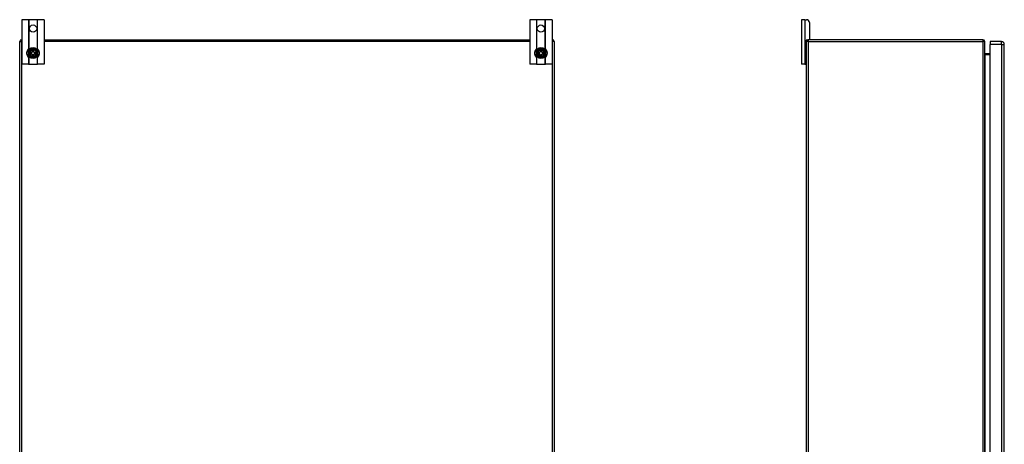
# Model space of a CAD drawing. Header units: inches. Extents: x 11 to 198, y 14 to 125.
# Tile 8 of 24: x 11 to 66, y 68 to 92. Entities that reach past the tile are written whole.
import ezdxf

# ---------------------------------------------------------------- set-up
doc = ezdxf.new("R2010")
doc.units = ezdxf.units.IN
doc.header["$MEASUREMENT"] = 0
doc.layers.add('Visible Edges(ANSI)', color=7, linetype='Continuous', lineweight=25)
doc.layers.add('Visible Tangent Edges(ANSI)', color=7, linetype='Continuous', lineweight=25)

msp = doc.modelspace()

# ---------------------------------------------------------------- linework, layer by layer
at = {"layer": 'Visible Edges(ANSI)'}
for p, q in [((11.287, 92.264), (10.914, 92.264)), ((10.914, 92.264), (10.914, 89.764)), ((11.318, 92.264), (11.287, 92.264)), ((11.76, 92.264), (11.318, 92.264)), ((11.791, 92.264), (11.76, 92.264)), ((12.164, 92.264), (11.791, 92.264)), ((12.164, 92.264), (12.164, 89.764)), ((39.787, 92.264), (39.414, 92.264)), ((39.414, 92.264), (39.414, 89.764)), ((39.818, 92.264), (39.787, 92.264)), ((40.26, 92.264), (39.818, 92.264)), ((40.291, 92.264), (40.26, 92.264)), ((40.664, 92.264), (40.291, 92.264)), ((40.664, 92.264), (40.664, 89.764)), ((54.841, 92.264), (54.653, 92.264)), ((54.653, 92.264), (54.653, 89.764)), ((54.841, 92.264), (54.947, 92.264)), ((55.103, 92.108), (55.103, 91.17)), ((10.789, 49.238), (10.789, 91.04)), ((10.888, 91.139), (10.914, 91.139)), ((12.164, 91.139), (39.414, 91.139)), ((40.664, 91.139), (40.69, 91.139)), ((40.789, 91.04), (40.789, 49.238)), ((54.946, 91.04), (54.946, 91.108)), ((54.946, 49.238), (54.946, 91.04)), ((54.977, 91.139), (55.045, 91.139)), ((64.847, 91.139), (55.045, 91.139)), ((64.946, 49.238), (64.946, 91.04)), ((65.882, 91.04), (65.243, 91.04)), ((65.243, 91.04), (65.243, 90.879)), ((65.243, 49.398), (65.243, 90.879)), ((66.043, 49.398), (66.043, 90.879)), ((11.25, 90.422), (11.28, 90.422)), ((11.28, 90.355), (11.25, 90.355)), ((11.28, 90.422), (11.337, 90.422)), ((11.337, 90.355), (11.28, 90.355)), ((11.337, 90.422), (11.345, 90.422)), ((11.345, 90.355), (11.337, 90.355)), ((11.345, 90.422), (11.351, 90.422)), ((11.351, 90.355), (11.345, 90.355)), ((11.351, 90.422), (11.469, 90.422)), ((11.469, 90.355), (11.351, 90.355)), ((11.401, 90.355), (11.401, 90.422)), ((11.469, 90.422), (11.466, 90.43)), ((11.469, 90.355), (11.466, 90.347)), ((11.469, 90.422), (11.505, 90.458)), ((11.505, 90.319), (11.469, 90.355)), ((11.497, 90.534), (11.505, 90.526)), ((11.497, 90.461), (11.505, 90.458)), ((11.505, 90.319), (11.497, 90.316)), ((11.505, 90.251), (11.497, 90.243)), ((11.505, 90.458), (11.505, 90.526)), ((11.505, 90.526), (11.572, 90.526)), ((11.505, 90.251), (11.505, 90.319)), ((11.572, 90.251), (11.505, 90.251)), ((11.572, 90.526), (11.58, 90.534)), ((11.572, 90.526), (11.572, 90.458)), ((11.572, 90.458), (11.58, 90.461)), ((11.572, 90.458), (11.608, 90.422)), ((11.608, 90.355), (11.572, 90.319)), ((11.58, 90.316), (11.572, 90.319)), ((11.572, 90.319), (11.572, 90.251)), ((11.58, 90.243), (11.572, 90.251)), ((11.608, 90.422), (11.612, 90.43)), ((11.608, 90.422), (11.726, 90.422)), ((11.726, 90.355), (11.608, 90.355)), ((11.608, 90.355), (11.612, 90.347)), ((11.677, 90.422), (11.677, 90.355)), ((11.726, 90.422), (11.733, 90.422)), ((11.733, 90.355), (11.726, 90.355)), ((11.733, 90.422), (11.741, 90.422)), ((11.741, 90.355), (11.733, 90.355)), ((11.741, 90.422), (11.798, 90.422)), ((11.798, 90.355), (11.741, 90.355)), ((11.798, 90.422), (11.827, 90.422)), ((11.827, 90.355), (11.798, 90.355)), ((39.75, 90.422), (39.78, 90.422)), ((39.78, 90.355), (39.75, 90.355)), ((39.78, 90.422), (39.837, 90.422)), ((39.837, 90.355), (39.78, 90.355)), ((39.837, 90.422), (39.845, 90.422)), ((39.845, 90.355), (39.837, 90.355)), ((39.845, 90.422), (39.851, 90.422)), ((39.851, 90.355), (39.845, 90.355)), ((39.851, 90.422), (39.969, 90.422)), ((39.969, 90.355), (39.851, 90.355)), ((39.901, 90.355), (39.901, 90.422)), ((39.969, 90.422), (39.966, 90.43)), ((39.969, 90.355), (39.966, 90.347)), ((39.969, 90.422), (40.005, 90.458)), ((40.005, 90.319), (39.969, 90.355)), ((39.997, 90.534), (40.005, 90.526)), ((39.997, 90.461), (40.005, 90.458)), ((40.005, 90.319), (39.997, 90.316)), ((40.005, 90.251), (39.997, 90.243)), ((40.005, 90.458), (40.005, 90.526)), ((40.005, 90.526), (40.072, 90.526)), ((40.005, 90.251), (40.005, 90.319)), ((40.072, 90.251), (40.005, 90.251)), ((40.072, 90.526), (40.08, 90.534)), ((40.072, 90.526), (40.072, 90.458)), ((40.072, 90.458), (40.08, 90.461)), ((40.072, 90.458), (40.108, 90.422)), ((40.108, 90.355), (40.072, 90.319)), ((40.08, 90.316), (40.072, 90.319)), ((40.072, 90.319), (40.072, 90.251)), ((40.08, 90.243), (40.072, 90.251)), ((40.108, 90.422), (40.112, 90.43)), ((40.108, 90.422), (40.226, 90.422)), ((40.226, 90.355), (40.108, 90.355)), ((40.108, 90.355), (40.112, 90.347)), ((40.177, 90.422), (40.177, 90.355)), ((40.226, 90.422), (40.233, 90.422)), ((40.233, 90.355), (40.226, 90.355)), ((40.233, 90.422), (40.241, 90.422)), ((40.241, 90.355), (40.233, 90.355)), ((40.241, 90.422), (40.298, 90.422)), ((40.298, 90.355), (40.241, 90.355)), ((40.298, 90.422), (40.327, 90.422)), ((40.327, 90.355), (40.298, 90.355)), ((65.243, 90.34), (64.977, 90.34)), ((11.287, 89.764), (10.914, 89.764)), ((11.287, 89.764), (11.318, 89.764)), ((11.318, 89.764), (11.76, 89.764)), ((11.76, 89.764), (11.791, 89.764)), ((12.164, 89.764), (11.791, 89.764)), ((39.787, 89.764), (39.414, 89.764)), ((39.787, 89.764), (39.818, 89.764)), ((39.818, 89.764), (40.26, 89.764)), ((40.26, 89.764), (40.291, 89.764)), ((40.664, 89.764), (40.291, 89.764)), ((54.841, 89.764), (54.653, 89.764)), ((54.841, 89.764), (54.915, 89.764)), ((54.946, 89.764), (54.915, 89.764))]:
    msp.add_line(p, q, dxfattribs=at)
at = {"layer": 'Visible Edges(ANSI)', "flags": 128}
for points in [[(11.287, 90.154), (11.282, 90.159), (11.273, 90.169), (11.263, 90.182), (11.252, 90.198), (11.24, 90.217), (11.229, 90.238), (11.219, 90.26), (11.21, 90.284), (11.203, 90.31), (11.198, 90.336), (11.195, 90.363), (11.194, 90.389), (11.195, 90.414), (11.198, 90.441), (11.203, 90.467), (11.21, 90.493), (11.219, 90.517), (11.229, 90.539), (11.24, 90.561), (11.252, 90.58), (11.263, 90.595), (11.273, 90.608), (11.282, 90.618), (11.287, 90.624)], [(11.287, 90.624), (11.287, 90.624), (11.288, 90.625), (11.288, 90.625), (11.289, 90.626), (11.29, 90.627), (11.291, 90.628), (11.292, 90.629), (11.293, 90.63), (11.294, 90.631), (11.296, 90.633), (11.297, 90.634), (11.298, 90.635), (11.3, 90.637), (11.301, 90.638), (11.303, 90.64), (11.304, 90.641), (11.306, 90.642), (11.308, 90.644), (11.309, 90.645), (11.311, 90.647), (11.313, 90.648), (11.314, 90.65), (11.316, 90.651), (11.318, 90.653)], [(11.76, 90.653), (11.762, 90.651), (11.763, 90.65), (11.765, 90.648), (11.767, 90.647), (11.768, 90.645), (11.77, 90.644), (11.772, 90.642), (11.773, 90.641), (11.775, 90.64), (11.776, 90.638), (11.778, 90.637), (11.779, 90.635), (11.781, 90.634), (11.782, 90.633), (11.783, 90.631), (11.784, 90.63), (11.785, 90.629), (11.786, 90.628), (11.787, 90.627), (11.788, 90.626), (11.789, 90.625), (11.79, 90.625), (11.79, 90.624), (11.791, 90.624)], [(11.791, 90.624), (11.796, 90.618), (11.804, 90.608), (11.814, 90.595), (11.825, 90.58), (11.837, 90.561), (11.849, 90.539), (11.858, 90.517), (11.867, 90.493), (11.874, 90.467), (11.879, 90.441), (11.882, 90.414), (11.883, 90.389), (11.882, 90.363), (11.879, 90.336), (11.874, 90.31), (11.867, 90.284), (11.858, 90.26), (11.849, 90.238), (11.837, 90.217), (11.825, 90.198), (11.814, 90.182), (11.804, 90.169), (11.796, 90.159), (11.791, 90.154)], [(39.787, 90.154), (39.782, 90.159), (39.773, 90.169), (39.763, 90.182), (39.752, 90.198), (39.74, 90.217), (39.729, 90.238), (39.719, 90.26), (39.71, 90.284), (39.703, 90.31), (39.698, 90.336), (39.695, 90.363), (39.694, 90.389), (39.695, 90.414), (39.698, 90.441), (39.703, 90.467), (39.71, 90.493), (39.719, 90.517), (39.729, 90.539), (39.74, 90.561), (39.752, 90.58), (39.763, 90.595), (39.773, 90.608), (39.782, 90.618), (39.787, 90.624)], [(39.787, 90.624), (39.787, 90.624), (39.788, 90.625), (39.788, 90.625), (39.789, 90.626), (39.79, 90.627), (39.791, 90.628), (39.792, 90.629), (39.793, 90.63), (39.794, 90.631), (39.796, 90.633), (39.797, 90.634), (39.798, 90.635), (39.8, 90.637), (39.801, 90.638), (39.803, 90.64), (39.804, 90.641), (39.806, 90.642), (39.808, 90.644), (39.809, 90.645), (39.811, 90.647), (39.813, 90.648), (39.814, 90.65), (39.816, 90.651), (39.818, 90.653)], [(40.26, 90.653), (40.262, 90.651), (40.263, 90.65), (40.265, 90.648), (40.267, 90.647), (40.268, 90.645), (40.27, 90.644), (40.272, 90.642), (40.273, 90.641), (40.275, 90.64), (40.276, 90.638), (40.278, 90.637), (40.279, 90.635), (40.281, 90.634), (40.282, 90.633), (40.283, 90.631), (40.284, 90.63), (40.285, 90.629), (40.286, 90.628), (40.287, 90.627), (40.288, 90.626), (40.289, 90.625), (40.29, 90.625), (40.29, 90.624), (40.291, 90.624)], [(40.291, 90.624), (40.296, 90.618), (40.304, 90.608), (40.314, 90.595), (40.325, 90.58), (40.337, 90.561), (40.349, 90.539), (40.358, 90.517), (40.367, 90.493), (40.374, 90.467), (40.379, 90.441), (40.382, 90.414), (40.383, 90.389), (40.382, 90.363), (40.379, 90.336), (40.374, 90.31), (40.367, 90.284), (40.358, 90.26), (40.349, 90.238), (40.337, 90.217), (40.325, 90.198), (40.314, 90.182), (40.304, 90.169), (40.296, 90.159), (40.291, 90.154)], [(11.318, 90.125), (11.316, 90.126), (11.314, 90.127), (11.313, 90.129), (11.311, 90.13), (11.309, 90.132), (11.308, 90.133), (11.306, 90.135), (11.304, 90.136), (11.303, 90.138), (11.301, 90.139), (11.3, 90.141), (11.298, 90.142), (11.297, 90.143), (11.296, 90.144), (11.294, 90.146), (11.293, 90.147), (11.292, 90.148), (11.291, 90.149), (11.29, 90.15), (11.289, 90.151), (11.288, 90.152), (11.288, 90.153), (11.287, 90.153), (11.287, 90.154)], [(11.791, 90.154), (11.79, 90.153), (11.79, 90.153), (11.789, 90.152), (11.788, 90.151), (11.787, 90.15), (11.786, 90.149), (11.785, 90.148), (11.784, 90.147), (11.783, 90.146), (11.782, 90.144), (11.781, 90.143), (11.779, 90.142), (11.778, 90.141), (11.776, 90.139), (11.775, 90.138), (11.773, 90.136), (11.772, 90.135), (11.77, 90.133), (11.768, 90.132), (11.767, 90.13), (11.765, 90.129), (11.763, 90.127), (11.762, 90.126), (11.76, 90.125)], [(39.818, 90.125), (39.816, 90.126), (39.814, 90.127), (39.813, 90.129), (39.811, 90.13), (39.809, 90.132), (39.808, 90.133), (39.806, 90.135), (39.804, 90.136), (39.803, 90.138), (39.801, 90.139), (39.8, 90.141), (39.798, 90.142), (39.797, 90.143), (39.796, 90.144), (39.794, 90.146), (39.793, 90.147), (39.792, 90.148), (39.791, 90.149), (39.79, 90.15), (39.789, 90.151), (39.788, 90.152), (39.788, 90.153), (39.787, 90.153), (39.787, 90.154)], [(40.291, 90.154), (40.29, 90.153), (40.29, 90.153), (40.289, 90.152), (40.288, 90.151), (40.287, 90.15), (40.286, 90.149), (40.285, 90.148), (40.284, 90.147), (40.283, 90.146), (40.282, 90.144), (40.281, 90.143), (40.279, 90.142), (40.278, 90.141), (40.276, 90.139), (40.275, 90.138), (40.273, 90.136), (40.272, 90.135), (40.27, 90.133), (40.268, 90.132), (40.267, 90.13), (40.265, 90.129), (40.263, 90.127), (40.262, 90.126), (40.26, 90.125)], [(64.977, 90.34), (64.975, 90.341), (64.972, 90.341), (64.97, 90.341), (64.967, 90.342), (64.965, 90.343), (64.963, 90.344), (64.961, 90.345), (64.959, 90.346), (64.958, 90.347), (64.956, 90.349), (64.955, 90.35), (64.953, 90.351), (64.952, 90.353), (64.951, 90.355), (64.95, 90.356), (64.949, 90.358), (64.948, 90.359), (64.948, 90.361), (64.947, 90.363), (64.947, 90.365), (64.946, 90.366), (64.946, 90.368), (64.946, 90.37), (64.946, 90.371)]]:
    msp.add_lwpolyline(points, dxfattribs=at)
at = {"layer": 'Visible Edges(ANSI)'}
for centre in [(11.539, 91.764), (40.039, 91.764)]:
    msp.add_circle(centre, 0.203, dxfattribs=at)
for centre, radius, start, end in [((54.947, 92.108), 0.156, 0, 90), ((55.072, 91.17), 0.031, 270, 0), ((10.888, 91.04), 0.099, 90, 180), ((11.539, 90.389), 0.291, 6.6104, 173.3896), ((40.039, 90.389), 0.291, 6.6104, 173.3896), ((40.69, 91.04), 0.099, 0, 90), ((55.045, 91.04), 0.099, 90, 180), ((54.977, 91.108), 0.031, 90, 180), ((64.847, 91.04), 0.099, 0, 90), ((65.882, 90.879), 0.161, 0, 90), ((11.539, 90.389), 0.291, 186.6104, 353.3896), ((11.539, 90.389), 0.269, 172.8461, 187.1539), ((11.539, 90.389), 0.197, 9.7878, 170.2122), ((11.539, 90.389), 0.197, 189.7878, 350.2122), ((11.539, 90.389), 0.269, 352.8461, 7.1539), ((40.039, 90.389), 0.291, 186.6104, 353.3896), ((40.039, 90.389), 0.269, 172.8461, 187.1539), ((40.039, 90.389), 0.197, 9.7878, 170.2122), ((40.039, 90.389), 0.197, 189.7878, 350.2122), ((40.039, 90.389), 0.269, 352.8461, 7.1539), ((54.915, 89.795), 0.031, 270, 0)]:
    msp.add_arc(centre, radius, start, end, dxfattribs=at)
at = {"layer": 'Visible Tangent Edges(ANSI)'}
for p, q in [((11.287, 92.264), (11.287, 90.624)), ((11.318, 90.653), (11.318, 92.264)), ((11.76, 92.264), (11.76, 90.653)), ((11.791, 90.624), (11.791, 92.264)), ((39.787, 92.264), (39.787, 90.624)), ((39.818, 90.653), (39.818, 92.264)), ((40.26, 92.264), (40.26, 90.653)), ((40.291, 90.624), (40.291, 92.264)), ((54.841, 92.264), (54.841, 89.764)), ((10.789, 91.04), (10.888, 91.04)), ((10.888, 91.139), (10.888, 91.04)), ((10.888, 91.04), (10.888, 49.238)), ((10.914, 91.04), (10.888, 91.04)), ((39.414, 91.04), (12.164, 91.04)), ((40.69, 91.04), (40.664, 91.04)), ((40.69, 91.139), (40.69, 91.04)), ((40.69, 49.238), (40.69, 91.04)), ((40.789, 91.04), (40.69, 91.04)), ((55.045, 91.04), (54.946, 91.04)), ((55.045, 91.139), (55.045, 91.04)), ((55.045, 91.04), (64.847, 91.04)), ((55.045, 91.04), (55.045, 49.238)), ((64.847, 91.139), (64.847, 91.04)), ((64.847, 91.04), (64.847, 49.238)), ((64.946, 91.04), (64.847, 91.04)), ((65.882, 90.879), (65.243, 90.879)), ((65.882, 90.879), (65.882, 91.04)), ((65.882, 90.879), (66.043, 90.879)), ((65.882, 90.879), (65.882, 49.398)), ((11.287, 90.154), (11.287, 89.764)), ((11.318, 89.764), (11.318, 90.125)), ((11.347, 90.432), (11.354, 90.43)), ((11.347, 90.346), (11.354, 90.347)), ((11.466, 90.43), (11.354, 90.43)), ((11.354, 90.347), (11.466, 90.347)), ((11.497, 90.461), (11.466, 90.43)), ((11.466, 90.347), (11.497, 90.316)), ((11.497, 90.534), (11.497, 90.461)), ((11.58, 90.534), (11.497, 90.534)), ((11.497, 90.316), (11.497, 90.243)), ((11.497, 90.243), (11.58, 90.243)), ((11.58, 90.461), (11.58, 90.534)), ((11.612, 90.43), (11.58, 90.461)), ((11.58, 90.316), (11.612, 90.347)), ((11.58, 90.243), (11.58, 90.316)), ((11.723, 90.43), (11.612, 90.43)), ((11.612, 90.347), (11.723, 90.347)), ((11.731, 90.432), (11.723, 90.43)), ((11.731, 90.346), (11.723, 90.347)), ((11.76, 90.125), (11.76, 89.764)), ((11.791, 89.764), (11.791, 90.154)), ((39.787, 90.154), (39.787, 89.764)), ((39.818, 89.764), (39.818, 90.125)), ((39.847, 90.432), (39.854, 90.43)), ((39.847, 90.346), (39.854, 90.347)), ((39.966, 90.43), (39.854, 90.43)), ((39.854, 90.347), (39.966, 90.347)), ((39.997, 90.461), (39.966, 90.43)), ((39.966, 90.347), (39.997, 90.316)), ((39.997, 90.534), (39.997, 90.461)), ((40.08, 90.534), (39.997, 90.534)), ((39.997, 90.316), (39.997, 90.243)), ((39.997, 90.243), (40.08, 90.243)), ((40.08, 90.461), (40.08, 90.534)), ((40.112, 90.43), (40.08, 90.461)), ((40.08, 90.316), (40.112, 90.347)), ((40.08, 90.243), (40.08, 90.316)), ((40.223, 90.43), (40.112, 90.43)), ((40.112, 90.347), (40.223, 90.347)), ((40.231, 90.432), (40.223, 90.43)), ((40.231, 90.346), (40.223, 90.347)), ((40.26, 90.125), (40.26, 89.764)), ((40.291, 89.764), (40.291, 90.154)), ((64.977, 90.34), (64.977, 90.309)), ((64.977, 90.309), (65.243, 90.309)), ((64.977, 49.968), (64.977, 90.309))]:
    msp.add_line(p, q, dxfattribs=at)
at = {"layer": 'Visible Tangent Edges(ANSI)', "flags": 128}
for points in [[(11.351, 90.422), (11.351, 90.422), (11.352, 90.422), (11.352, 90.422), (11.352, 90.422), (11.352, 90.422), (11.352, 90.423), (11.352, 90.423), (11.352, 90.423), (11.352, 90.423), (11.352, 90.424), (11.352, 90.424), (11.352, 90.424), (11.352, 90.425), (11.352, 90.425), (11.353, 90.426), (11.353, 90.426), (11.353, 90.426), (11.353, 90.427), (11.353, 90.427), (11.353, 90.428), (11.354, 90.428), (11.354, 90.429), (11.354, 90.429), (11.354, 90.43)], [(11.354, 90.347), (11.354, 90.348), (11.354, 90.348), (11.354, 90.349), (11.353, 90.349), (11.353, 90.35), (11.353, 90.35), (11.353, 90.351), (11.353, 90.351), (11.353, 90.352), (11.352, 90.352), (11.352, 90.352), (11.352, 90.353), (11.352, 90.353), (11.352, 90.353), (11.352, 90.354), (11.352, 90.354), (11.352, 90.354), (11.352, 90.355), (11.352, 90.355), (11.352, 90.355), (11.352, 90.355), (11.352, 90.355), (11.351, 90.355), (11.351, 90.355)], [(11.723, 90.43), (11.723, 90.429), (11.724, 90.429), (11.724, 90.428), (11.724, 90.428), (11.724, 90.427), (11.724, 90.427), (11.725, 90.426), (11.725, 90.426), (11.725, 90.426), (11.725, 90.425), (11.725, 90.425), (11.725, 90.424), (11.725, 90.424), (11.725, 90.424), (11.726, 90.423), (11.726, 90.423), (11.726, 90.423), (11.726, 90.423), (11.726, 90.422), (11.726, 90.422), (11.726, 90.422), (11.726, 90.422), (11.726, 90.422), (11.726, 90.422)], [(11.726, 90.355), (11.726, 90.355), (11.726, 90.355), (11.726, 90.355), (11.726, 90.355), (11.726, 90.355), (11.726, 90.355), (11.726, 90.354), (11.726, 90.354), (11.726, 90.354), (11.725, 90.353), (11.725, 90.353), (11.725, 90.353), (11.725, 90.352), (11.725, 90.352), (11.725, 90.352), (11.725, 90.351), (11.725, 90.351), (11.724, 90.35), (11.724, 90.35), (11.724, 90.349), (11.724, 90.349), (11.724, 90.348), (11.723, 90.348), (11.723, 90.347)], [(39.851, 90.422), (39.851, 90.422), (39.852, 90.422), (39.852, 90.422), (39.852, 90.422), (39.852, 90.422), (39.852, 90.423), (39.852, 90.423), (39.852, 90.423), (39.852, 90.423), (39.852, 90.424), (39.852, 90.424), (39.852, 90.424), (39.852, 90.425), (39.852, 90.425), (39.853, 90.426), (39.853, 90.426), (39.853, 90.426), (39.853, 90.427), (39.853, 90.427), (39.853, 90.428), (39.854, 90.428), (39.854, 90.429), (39.854, 90.429), (39.854, 90.43)], [(39.854, 90.347), (39.854, 90.348), (39.854, 90.348), (39.854, 90.349), (39.853, 90.349), (39.853, 90.35), (39.853, 90.35), (39.853, 90.351), (39.853, 90.351), (39.853, 90.352), (39.852, 90.352), (39.852, 90.352), (39.852, 90.353), (39.852, 90.353), (39.852, 90.353), (39.852, 90.354), (39.852, 90.354), (39.852, 90.354), (39.852, 90.355), (39.852, 90.355), (39.852, 90.355), (39.852, 90.355), (39.852, 90.355), (39.851, 90.355), (39.851, 90.355)], [(40.223, 90.43), (40.223, 90.429), (40.224, 90.429), (40.224, 90.428), (40.224, 90.428), (40.224, 90.427), (40.224, 90.427), (40.225, 90.426), (40.225, 90.426), (40.225, 90.426), (40.225, 90.425), (40.225, 90.425), (40.225, 90.424), (40.225, 90.424), (40.225, 90.424), (40.226, 90.423), (40.226, 90.423), (40.226, 90.423), (40.226, 90.423), (40.226, 90.422), (40.226, 90.422), (40.226, 90.422), (40.226, 90.422), (40.226, 90.422), (40.226, 90.422)], [(40.226, 90.355), (40.226, 90.355), (40.226, 90.355), (40.226, 90.355), (40.226, 90.355), (40.226, 90.355), (40.226, 90.355), (40.226, 90.354), (40.226, 90.354), (40.226, 90.354), (40.225, 90.353), (40.225, 90.353), (40.225, 90.353), (40.225, 90.352), (40.225, 90.352), (40.225, 90.352), (40.225, 90.351), (40.225, 90.351), (40.224, 90.35), (40.224, 90.35), (40.224, 90.349), (40.224, 90.349), (40.224, 90.348), (40.223, 90.348), (40.223, 90.347)], [(64.946, 90.371), (64.946, 90.368), (64.946, 90.364), (64.946, 90.361), (64.947, 90.358), (64.947, 90.354), (64.948, 90.351), (64.948, 90.347), (64.949, 90.344), (64.95, 90.341), (64.951, 90.338), (64.952, 90.334), (64.953, 90.331), (64.955, 90.328), (64.956, 90.326), (64.958, 90.323), (64.959, 90.32), (64.961, 90.318), (64.963, 90.316), (64.965, 90.314), (64.967, 90.312), (64.97, 90.311), (64.972, 90.31), (64.975, 90.31), (64.977, 90.309)]]:
    msp.add_lwpolyline(points, dxfattribs=at)
at = {"layer": 'Visible Tangent Edges(ANSI)'}
for centre, radius, start, end in [((11.539, 90.389), 0.261, 7.3617, 172.6383), ((40.039, 90.389), 0.261, 7.3617, 172.6383), ((11.539, 90.389), 0.261, 187.3617, 352.6383), ((11.539, 90.389), 0.205, 9.4079, 170.5921), ((11.539, 90.389), 0.205, 189.4079, 350.5921), ((11.539, 90.389), 0.189, 12.6356, 167.3644), ((11.539, 90.389), 0.189, 192.6356, 347.3644), ((40.039, 90.389), 0.261, 187.3617, 352.6383), ((40.039, 90.389), 0.205, 9.4079, 170.5921), ((40.039, 90.389), 0.205, 189.4079, 350.5921), ((40.039, 90.389), 0.189, 12.6356, 167.3644), ((40.039, 90.389), 0.189, 192.6356, 347.3644)]:
    msp.add_arc(centre, radius, start, end, dxfattribs=at)

doc.saveas('drawing.dxf')
